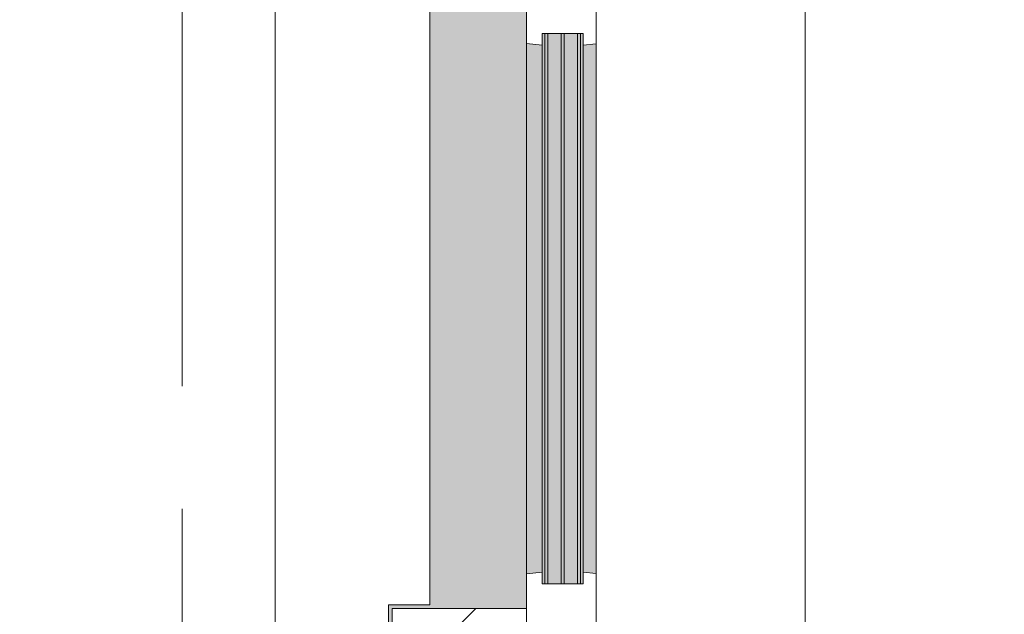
# Model space of a CAD drawing. Extents: x 3176 to 58266, y 1852 to 38199.
# Tile 129 of 256: x 53807 to 55079, y 19601 to 20370. Entities that reach past the tile are written whole.
import ezdxf

# ---------------------------------------------------------------- set-up
doc = ezdxf.new("R2010")
doc.units = 0
doc.header["$LTSCALE"] = 50
doc.linetypes.add('Onderlegger 1e verdieping$0$stramien', pattern=[22.225, 12.7, -3.175, 3.175, -3.175])
doc.layers.get('0').update_dxf_attribs({"linetype": 'CONTINUOUS'})
doc.layers.add('IWTEKST', color=2, linetype='CONTINUOUS')
doc.layers.add('Onderlegger 1e verdieping$0$A-GLAZ', color=8, linetype='CONTINUOUS', lineweight=25)
doc.layers.add('Onderlegger 1e verdieping$0$S-GRID', color=8, linetype='CONTINUOUS', lineweight=18)
pattern_1 = [(315, (-20244.55, 54611.6), (212.132, 212.132), [])]

# ---------------------------------------------------------------- blocks, each defined once
blk = doc.blocks.new('Onderlegger 1e verdieping$0$31_KA_Houten kozijn metselwerkgevel met draaiend deel verdieping - 31_KA_Houten kozijn metselwerkgevel met draaiend deel verdieping-V249-Plotview 1e Verdieping - schaal 1 op 100')
at = {"layer": 'Onderlegger 1e verdieping$0$A-GLAZ'}
blk.add_hatch(color=256, dxfattribs=at).paths.add_polyline_path([(-656.5, 323.5), (-636.5, 323.5), (-636.5, 150), (143, 150), (143, 166), (607, 166), (607, 150), (636.5, 150), (636.5, 323.5), (656.5, 323.5), (656.5, 328.5), (631.5, 328.5), (631.5, 275), (-631.5, 275), (-631.5, 328.5), (-656.5, 328.5)], flags=0)
at = {"layer": 'Onderlegger 1e verdieping$0$A-GLAZ', "lineweight": 18}
h = blk.add_hatch(dxfattribs=at)
h.set_pattern_fill('FP_305', color=256, style=0, pattern_type=2)
h.set_pattern_definition(pattern_1)
h.paths.add_polyline_path([(-656.5, 150), (-636.5, 150), (-636.5, 323.5), (-656.5, 323.5), (-656.5, 213.6)], flags=0)
h.paths.add_polyline_path([(636.5, 150), (656.5, 150), (656.5, 323.5), (636.5, 323.5), (636.5, 213.6)], flags=0)
at = {"layer": 'Onderlegger 1e verdieping$0$A-GLAZ'}
h = blk.add_hatch(color=256, dxfattribs=at)
h.paths.add_polyline_path([(-591.8, 150), (-589.5, 129.8), (92, 129.8), (94.3, 150), (-589.5, 150)], flags=0)
h.paths.add_polyline_path([(152.5, 145.4), (152.5, 129.8), (170, 129.8), (170, 150), (152.5, 150), (152.5, 145.8)], flags=0)
h.paths.add_polyline_path([(580, 129.8), (589.5, 129.8), (591.8, 150), (580, 150), (580, 145.8)], flags=0)
h = blk.add_hatch(color=256, dxfattribs=at)
h.paths.add_polyline_path([(-604.5, 122.3), (-604.5, 105.3), (107, 105.3), (107, 122.3), (-591.8, 122.3)], flags=0)
h.paths.add_polyline_path([(-604.5, 129.8), (-604.5, 126.3), (107, 126.3), (107, 129.8), (-591.8, 129.8)], flags=0)
h.paths.add_polyline_path([(-604.5, 77), (107, 77), (107, 80.3), (-604.5, 80.3)], flags=0)
h.paths.add_polyline_path([(-604.5, 101.3), (-604.5, 84.3), (107, 84.3), (107, 101.3), (-591.8, 101.3)], flags=0)
h.paths.add_polyline_path([(152.5, 129.8), (152.5, 114), (165, 114), (165, 99), (170, 99), (170, 129.8), (165, 129.8)], flags=0)
h.paths.add_polyline_path([(174, 93), (174, 77), (182.1, 77), (180.5, 99), (174, 99)], flags=0)
h.paths.add_polyline_path([(567.9, 77), (604.5, 77), (604.5, 129.8), (580, 129.8), (580, 99), (569.5, 99), (569.1, 93)], flags=0)
at = {"layer": 'Onderlegger 1e verdieping$0$A-GLAZ', "lineweight": 18}
h = blk.add_hatch(dxfattribs=at)
h.set_pattern_fill('FP_305', color=256, style=0, pattern_type=2)
h.set_pattern_definition(pattern_1)
h.paths.add_polyline_path([(-706.5, -180.1), (-706.5, -210.1), (-673.9, -210.1), (-664.2, 56.9), (-656.5, 56.9), (-656.5, 76.9), (-688.5, 76.9), (-688.5, -180.1)], flags=0)
at = {"layer": 'Onderlegger 1e verdieping$0$A-GLAZ'}
h = blk.add_hatch(color=256, dxfattribs=at)
h.paths.add_polyline_path([(-591.1, 60), (93.6, 60), (92, 77), (-589.5, 77)], flags=0)
h.paths.add_polyline_path([(174, 60), (591.1, 60), (589.5, 77), (174, 76)], flags=0)
at = {"layer": 'Onderlegger 1e verdieping$0$A-GLAZ', "lineweight": 18}
for p, q in [((-656.5, 323.5), (-656.5, 328.5)), ((-636.5, 323.5), (-656.5, 323.5)), ((-656.5, 323.5), (-656.5, 150)), ((-636.5, 150), (-636.5, 323.5)), ((636.5, 323.5), (636.5, 150)), ((656.5, 323.5), (636.5, 323.5)), ((656.5, 328.5), (656.5, 323.5)), ((656.5, 150), (656.5, 323.5)), ((-656.5, 150), (-636.5, 150)), ((-591.8, 150), (-656.5, 150)), ((-656.5, 150), (-656.5, 60)), ((94.3, 150), (-591.8, 150)), ((-589.5, 129.8), (-591.8, 150)), ((94.3, 150), (92, 129.8)), ((143, 150), (94.3, 150)), ((152.5, 114), (152.5, 150)), ((591.8, 150), (589.5, 129.8)), ((656.5, 150), (607, 150)), ((636.5, 150), (656.5, 150)), ((656.5, 60), (656.5, 150)), ((-604.5, 126.3), (-604.5, 129.8)), ((-604.5, 129.8), (-589.5, 129.8)), ((-589.5, 129.8), (92, 129.8)), ((92, 129.8), (107, 129.8)), ((107, 129.8), (107, 126.3)), ((152.5, 129.8), (170, 129.8)), ((580, 129.8), (589.5, 129.8)), ((589.5, 129.8), (604.5, 129.8)), ((604.5, 129.8), (604.5, 77)), ((-604.5, 105.3), (-604.5, 122.3)), ((107, 122.3), (107, 105.3)), ((165, 114), (152.5, 114)), ((165, 99), (165, 114)), ((-688.5, 94.9), (-688.5, 76.9)), ((-604.5, 84.3), (-604.5, 101.3)), ((107, 101.3), (107, 84.3)), ((170, 99), (165, 99)), ((174, 60), (174, 99)), ((688.5, 76.9), (688.5, 94.9)), ((-656.5, 76.9), (-688.5, 76.9)), ((-688.5, 76.9), (-688.5, -180.1)), ((-656.5, 56.9), (-656.5, 76.9)), ((-604.5, 77), (-604.5, 80.3)), ((-589.5, 77), (-604.5, 77)), ((-591.1, 60), (-589.5, 77)), ((92, 77), (-589.5, 77)), ((107, 77), (92, 77)), ((92, 77), (93.6, 60)), ((107, 80.3), (107, 77)), ((182.1, 77), (174, 77)), ((589.5, 77), (567.9, 77)), ((604.5, 77), (589.5, 77)), ((589.5, 77), (591.1, 60)), ((656.5, 76.9), (688.5, 76.9)), ((656.5, 56.9), (656.5, 76.9)), ((688.5, 76.9), (688.5, -180.1)), ((-673.9, -210.1), (-664.2, 56.9)), ((-664.2, 56.9), (-656.5, 56.9)), ((-656.5, 60), (-591.1, 60)), ((-591.1, 60), (93.6, 60)), ((93.6, 60), (174, 60)), ((174, 60), (591.1, 60)), ((591.1, 60), (656.5, 60)), ((664.2, 56.9), (656.5, 56.9)), ((673.9, -210.1), (664.2, 56.9)), ((-688.5, -180.1), (-706.5, -180.1)), ((-706.5, -180.1), (-706.5, -210.1)), ((688.5, -180.1), (706.5, -180.1)), ((706.5, -180.1), (706.5, -210.1)), ((-706.5, -210.1), (-673.9, -210.1)), ((673.9, -210.1), (-673.9, -210.1)), ((706.5, -210.1), (673.9, -210.1))]:
    blk.add_line(p, q, dxfattribs=at)
blk = doc.blocks.new('Onderlegger 1e verdieping$0$31_KA_Houten kozijn metselwerkgevel triple glas - Type-9950171-Plotview 1e Verdieping - schaal 1 op 100')
at = {"layer": 'Onderlegger 1e verdieping$0$A-GLAZ'}
for points in [[(64.3, 0), (0, 0), (0, -4), (711.5, -4), (711.5, 0), (330.9, 0)], [(711.5, -21), (0, -21), (0, -25), (711.5, -25)], [(597.4, -42), (0, -42), (0, -46), (711.5, -46), (711.5, -42)]]:
    blk.add_hatch(color=256, dxfattribs=at).paths.add_polyline_path(points, flags=0)
at = {"layer": 'Onderlegger 1e verdieping$0$A-GLAZ', "lineweight": 18}
for p, q in [((711.5, 0), (0, 0)), ((0, 0), (0, -4)), ((711.5, -4), (711.5, 0)), ((0, -4), (711.5, -4)), ((711.5, -21), (0, -21)), ((0, -21), (0, -25)), ((0, -25), (711.5, -25)), ((711.5, -25), (711.5, -21)), ((711.5, -42), (0, -42)), ((0, -42), (0, -46)), ((0, -46), (711.5, -46)), ((711.5, -46), (711.5, -42))]:
    blk.add_line(p, q, dxfattribs=at)
blk = doc.blocks.new('Onderlegger 1e verdieping$0$vensterbank tweede verdieping1 - vensterbank tweede verdieping-12034844-Plotview 1e Verdieping - schaal 1 op 100')
at = {"layer": 'Onderlegger 1e verdieping$0$A-GLAZ', "lineweight": 18}
for p, q in [((54136.6, 21051.5), (54136.6, 19438.5)), ((54336.6, 19613), (54336.6, 20876)), ((54283.1, 19375.4), (54283.1, 19613)), ((54283.1, 19613), (54336.6, 19613))]:
    blk.add_line(p, q, dxfattribs=at)
blk = doc.blocks.new('Onderlegger 1e verdieping')
at = {"layer": 'Onderlegger 1e verdieping$0$S-GRID', "linetype": 'Onderlegger 1e verdieping$0$stramien'}
blk.add_line((54016.6, 37199.4), (54016.6, 1851.9), dxfattribs=at)
at = {"layer": 'Onderlegger 1e verdieping$0$A-GLAZ'}
blk.add_blockref('Onderlegger 1e verdieping$0$vensterbank tweede verdieping1 - vensterbank tweede verdieping-12034844-Plotview 1e Verdieping - schaal 1 op 100', (0, 0), dxfattribs=at)
at = {"layer": 'Onderlegger 1e verdieping$0$A-GLAZ', "rotation": 89.99999999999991}
for name, p in [('Onderlegger 1e verdieping$0$31_KA_Houten kozijn metselwerkgevel met draaiend deel verdieping - 31_KA_Houten kozijn metselwerkgevel met draaiend deel verdieping-V249-Plotview 1e Verdieping - schaal 1 op 100', (54611.6, 20244.5)), ('Onderlegger 1e verdieping$0$31_KA_Houten kozijn metselwerkgevel triple glas - Type-9950171-Plotview 1e Verdieping - schaal 1 op 100', (54485.3, 19640))]:
    blk.add_blockref(name, p, dxfattribs=at)

msp = doc.modelspace()

# ---------------------------------------------------------------- linework, layer by layer
at = {"layer": 'IWTEKST'}
msp.add_spline([(53051, 21481.5), (52006.4, 21810.5), (50976.1, 21567.4), (50017.3, 21796.2), (49616.6, 21138.3), (49945.8, 20437.5), (49573.7, 19922.6), (50003, 19050.2), (49716.8, 18378), (50074.5, 17276.8), (50360.8, 16890.6), (51405.4, 17105.1), (53022.4, 16847.7), (53551.9, 17162.3), (55569.6, 16919.2), (55355, 18621.1), (55598.2, 20223), (55154.6, 21553.1), (53537.6, 21796.2), (53008.1, 21524.5), (52979.5, 21524.5)], degree=3, dxfattribs=at)

# ---------------------------------------------------------------- block references
msp.add_blockref('Onderlegger 1e verdieping', (0, 0))

doc.saveas('drawing.dxf')
